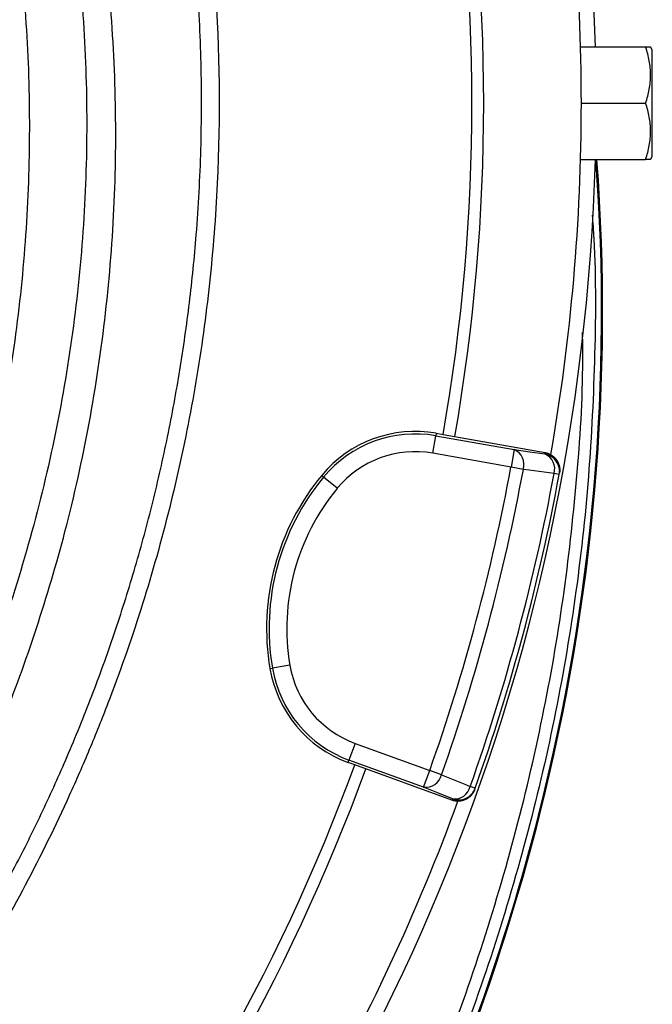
# Model space of a CAD drawing. Header units: millimetres. Extents: x 2187 to 3802, y 1656 to 3856.
# Tile 15 of 21: x 3588 to 3802, y 2351 to 2684. Entities that reach past the tile are written whole.
import ezdxf

# ---------------------------------------------------------------- set-up
doc = ezdxf.new("R2010")
doc.units = ezdxf.units.MM
doc.header["$LTSCALE"] = 2

msp = doc.modelspace()

# ---------------------------------------------------------------- linework, layer by layer
at = {"color": 7, "linetype": 'Continuous', "lineweight": 25}
for p, q in [((3777.84, 2674.61), (3799.83, 2674.61)), ((3802.11, 2673.61), (3801.53, 2674.61)), ((3802.11, 2637.61), (3802.11, 2673.61)), ((3778.11, 2655.61), (3799.83, 2655.61)), ((3777.84, 2636.61), (3799.83, 2636.61)), ((3801.53, 2636.61), (3802.11, 2637.61)), ((3727.87, 2537.27), (3728.92, 2543.18)), ((3729.06, 2544.01), (3728.92, 2543.18)), ((3728.92, 2543.18), (3755.37, 2538.51)), ((3729.06, 2544.01), (3731.4, 2543.6)), ((3731.4, 2543.6), (3765.85, 2537.53)), ((3754.33, 2532.61), (3727.87, 2537.27)), ((3755.37, 2538.51), (3754.33, 2532.61)), ((3765.76, 2537.05), (3765.85, 2537.53)), ((3758.5, 2531.84), (3754.33, 2532.61)), ((3690.33, 2529.78), (3690.98, 2529.24)), ((3770.62, 2530.06), (3768.89, 2530.38)), ((3770.62, 2530.06), (3770.71, 2530.53)), ((3695.6, 2525.42), (3690.98, 2529.24)), ((3672.83, 2464.48), (3673.67, 2464.62)), ((3679.58, 2465.62), (3673.67, 2464.62)), ((3701.6, 2439.21), (3699.55, 2433.58)), ((3701.6, 2439.21), (3726.84, 2430.03)), ((3699.26, 2432.78), (3699.55, 2433.58)), ((3701.49, 2431.97), (3699.26, 2432.78)), ((3724.79, 2424.39), (3699.55, 2433.58)), ((3734.36, 2420.01), (3701.49, 2431.97)), ((3724.79, 2424.39), (3726.84, 2430.03)), ((3730.84, 2428.61), (3726.84, 2430.03)), ((3742.23, 2424.09), (3740.57, 2424.68)), ((3742.07, 2423.64), (3742.23, 2424.09)), ((3734.36, 2420.01), (3734.52, 2420.46)), ((3763.63, 2414.88), (3763.97, 2414.8))]:
    msp.add_line(p, q, dxfattribs=at)
at = {"color": 7, "linetype": 'Continuous', "lineweight": 25, "flags": 128}
for points in [[(3755.37, 2538.51), (3760.68, 2537.77), (3765.76, 2537.05)], [(3768.89, 2530.38), (3760.49, 2531.56), (3758.5, 2531.84)], [(3730.84, 2428.61), (3738.71, 2425.43), (3740.57, 2424.68)], [(3734.52, 2420.46), (3729.76, 2422.38), (3724.79, 2424.39)]]:
    msp.add_lwpolyline(points, dxfattribs=at)
at = {"color": 7, "linetype": 'Continuous', "lineweight": 25}
for centre, radius, start, end in [((3090.11, 2655.61), 693, 1.57108, 87.02226), ((3090.11, 2655.61), 688, 0, 9.93866), ((3090.11, 2655.61), 651, 350.0922, 9.9078), ((3090.11, 2655.61), 655, 350.09164, 9.90836), ((3090.11, 2655.61), 688, 350.06196, 0), ((3090.11, 2655.61), 693, 275.79734, 358.42892), ((3095.46, 2585.05), 689.5, 345.71176, 4.28866), ((3095.46, 2585.05), 689.85, 345.71176, 4.28649), ((3721.93, 2503.59), 41.05, 80, 140.3486), ((3721.93, 2503.59), 40.2, 80, 140.3486), ((3721.93, 2503.59), 34.21, 80, 140.3486), ((3753.2, 2533.42), 5.53, 343.3358, 66.8973), ((3763.59, 2531.96), 5.53, 343.3559, 66.9028), ((3764.72, 2531.15), 6, 349.5643, 80.017), ((3090.11, 2655.61), 675.51, 340.49145, 349.50855), ((3752.73, 2478.06), 81.05, 140.3486, 189.6514), ((3090.11, 2655.61), 679.76, 340.49145, 349.50855), ((3090.11, 2655.61), 690.24, 340.45336, 349.54664), ((3090.11, 2655.61), 692, 340.45336, 349.54664), ((3752.73, 2478.06), 80.2, 140.3486, 189.6514), ((3752.73, 2478.06), 74.21, 140.3486, 189.6514), ((3713.3, 2471.36), 41.05, 189.6514, 250), ((3713.3, 2471.36), 40.2, 189.6514, 250), ((3713.3, 2471.36), 34.21, 189.6514, 250), ((3090.11, 2655.61), 651, 320.0922, 339.9078), ((3090.11, 2655.61), 655, 320.09164, 339.90836), ((3725.46, 2429.89), 5.53, 263.1027, 346.6642), ((3735.19, 2425.95), 5.53, 263.0972, 346.6441), ((3736.57, 2426.1), 6, 249.983, 340.4357), ((3090.11, 2655.61), 688, 320.06348, 339.94874), ((3042.21, 2598.61), 744.45, 324.7435, 345.71176), ((3042.21, 2598.61), 744.8, 324.70552, 345.71176)]:
    msp.add_arc(centre, radius, start, end, dxfattribs=at)
for points, knots in [([(3212.11, 3208.47), (3234.13, 3203.59), (3255.72, 3197.43), (3287.48, 3186.3), (3297.96, 3182.27), (3313.52, 3175.75), (3318.67, 3173.49), (3328.94, 3168.82), (3334.03, 3166.42), (3359.23, 3154.03), (3378.63, 3143.02), (3415.97, 3118.82), (3433.89, 3105.64), (3459.67, 3084.24), (3468.07, 3076.83), (3480.4, 3065.29), (3484.46, 3061.37), (3492.44, 3053.44), (3496.36, 3049.43), (3515.64, 3029.1), (3529.98, 3012.05), (3556.57, 2976.39), (3568.81, 2957.79), (3582.78, 2933.56), (3585.51, 2928.66), (3590.82, 2918.77), (3593.42, 2913.77), (3600.97, 2898.64), (3605.69, 2888.46), (3618.88, 2857.61), (3626.39, 2836.66), (3638.94, 2793.99), (3643.97, 2772.27), (3648.65, 2744.63), (3649.51, 2739.08), (3650.67, 2730.72), (3651.04, 2727.92), (3651.73, 2722.32), (3652.05, 2719.53), (3653.57, 2705.54), (3654.45, 2694.34), (3656.09, 2660.72), (3655.85, 2638.27), (3653.87, 2610.17), (3653.39, 2604.54), (3652.26, 2593.36), (3651.62, 2587.78), (3649.44, 2571.13), (3647.66, 2560.1), (3641.36, 2527.26), (3635.89, 2505.68), (3625.76, 2473.78), (3622.06, 2463.23), (3616.03, 2447.52), (3613.93, 2442.3), (3609.58, 2431.91), (3607.32, 2426.74), (3595.67, 2401.1), (3585.16, 2381.21), (3573.45, 2361.93)], [0, 0, 0, 0, 0.0625, 0.0625, 0.09375, 0.09375, 0.109375, 0.109375, 0.125, 0.125, 0.1875, 0.1875, 0.25, 0.25, 0.28125, 0.28125, 0.296875, 0.296875, 0.3125, 0.3125, 0.375, 0.375, 0.4375, 0.4375, 0.453125, 0.453125, 0.46875, 0.46875, 0.5, 0.5, 0.5625, 0.5625, 0.625, 0.625, 0.640625, 0.640625, 0.648437, 0.648437, 0.65625, 0.65625, 0.6875, 0.6875, 0.75, 0.75, 0.765625, 0.765625, 0.78125, 0.78125, 0.8125, 0.8125, 0.875, 0.875, 0.90625, 0.90625, 0.921875, 0.921875, 0.9375, 0.9375, 1, 1, 1, 1]), ([(3568.34, 2365.03), (3571.72, 2370.73), (3578.49, 2382.13), (3587.87, 2399.71), (3596.69, 2417.61), (3605.17, 2436.55), (3613.23, 2456.51), (3620.75, 2477.53), (3627.47, 2498.95), (3633.35, 2520.73), (3638.38, 2542.91), (3642.53, 2565.39), (3645.76, 2588.14), (3648.27, 2613.01), (3649.72, 2640.03), (3649.78, 2669.13), (3648.31, 2698.33), (3645.52, 2725.45), (3641.76, 2750.46), (3637.34, 2773.31), (3631.95, 2796.09), (3625.57, 2818.74), (3618.18, 2841.31), (3609.79, 2863.66), (3600.4, 2885.77), (3590.17, 2907.23), (3579.17, 2928.02), (3567.44, 2948.12), (3554.81, 2967.83), (3541.3, 2987.1), (3526.85, 3005.95), (3511.54, 3024.27), (3495.36, 3042.02), (3478.61, 3058.88), (3461.34, 3074.86), (3443.62, 3089.95), (3425.18, 3104.37), (3406.04, 3118.08), (3386.18, 3131.1), (3365.62, 3143.25), (3350.43, 3151.67), (3341.98, 3155.73), (3340.75, 3156.32)], [0, 0, 0, 0, 0.021499, 0.042998, 0.064606, 0.086214, 0.110282, 0.134426, 0.158608, 0.18307, 0.207573, 0.232361, 0.25719, 0.282104, 0.313416, 0.344899, 0.376468, 0.408209, 0.433291, 0.458459, 0.483672, 0.509202, 0.534777, 0.560677, 0.586624, 0.612667, 0.637749, 0.662917, 0.688129, 0.713658, 0.739232, 0.76513, 0.791075, 0.817116, 0.842201, 0.867373, 0.892589, 0.918122, 0.943701, 0.969605, 0.995556, 1, 1, 1, 1]), ([(3572.33, 2423.7), (3575.68, 2431.1), (3583.73, 2448.92), (3594.16, 2478.01), (3604.23, 2511.82), (3612.13, 2547.4), (3617.68, 2584.64), (3620.62, 2622.2), (3620.93, 2659.82), (3618.6, 2697.15), (3613.64, 2734.07), (3606.17, 2770.47), (3596.23, 2806.37), (3583.79, 2841.47), (3570.92, 2871.75), (3561.39, 2889.87), (3557.64, 2897)], [0, 0, 0, 0, 0.049519, 0.119096, 0.188479, 0.26507, 0.341929, 0.418881, 0.495743, 0.572336, 0.647905, 0.72373, 0.799637, 0.875454, 0.951017, 1, 1, 1, 1]), ([(3550.04, 2893.46), (3551.57, 2890.71), (3559.06, 2877.21), (3570.24, 2851.86), (3583.41, 2817.56), (3593.96, 2782.39), (3602.07, 2746.64), (3607.66, 2710.44), (3610.69, 2673.95), (3611.18, 2637.35), (3609.09, 2600.8), (3604.46, 2564.47), (3597.3, 2528.52), (3587.59, 2493.15), (3576.21, 2460.02), (3566.93, 2439.18), (3562.64, 2429.55)], [0, 0, 0, 0, 0.0195077, 0.0957538, 0.1719977, 0.2482438, 0.3244877, 0.4007338, 0.4769777, 0.5532237, 0.6294676, 0.7057137, 0.7819576, 0.8582037, 0.9344476, 1, 1, 1, 1]), ([(3547.88, 2436.43), (3552.34, 2447.26), (3561.34, 2469.1), (3572.03, 2503.02), (3580.59, 2537.76), (3586.75, 2573.08), (3590.56, 2608.77), (3591.99, 2644.59), (3591, 2680.39), (3587.54, 2716.04), (3581.69, 2751.43), (3573.49, 2786.4), (3562.97, 2820.69), (3550.35, 2854.2), (3540.05, 2875.68), (3534.91, 2886.4)], [0, 0, 0, 0, 0.075598, 0.152409, 0.229292, 0.306438, 0.383673, 0.46082, 0.537704, 0.61464, 0.691838, 0.769125, 0.846324, 0.923262, 1, 1, 1, 1]), ([(3799.83, 2655.61), (3800.35, 2657.16), (3800.78, 2658.73), (3801.37, 2661.88), (3801.53, 2663.48), (3801.53, 2665.9), (3801.49, 2666.71), (3801.34, 2668.32), (3801.22, 2669.12), (3800.78, 2671.49), (3800.35, 2673.06), (3799.83, 2674.61)], [0, 0, 0, 0, 0.25, 0.25, 0.5, 0.5, 0.625, 0.625, 0.75, 0.75, 1, 1, 1, 1]), ([(3799.83, 2674.61), (3800.06, 2674.61), (3800.77, 2674.61), (3801.49, 2674.61), (3801.43, 2674.61), (3801.41, 2674.61)], [0, 0, 0, 0, 0.235758, 0.73738, 1, 1, 1, 1]), ([(3799.83, 2636.61), (3800.35, 2638.16), (3800.78, 2639.73), (3801.37, 2642.88), (3801.53, 2644.48), (3801.53, 2646.9), (3801.49, 2647.71), (3801.34, 2649.32), (3801.22, 2650.12), (3800.78, 2652.49), (3800.35, 2654.06), (3799.83, 2655.61)], [0, 0, 0, 0, 0.25, 0.25, 0.5, 0.5, 0.625, 0.625, 0.75, 0.75, 1, 1, 1, 1]), ([(3801.41, 2636.61), (3801.43, 2636.61), (3801.5, 2636.61), (3800.79, 2636.61), (3800.06, 2636.61), (3799.83, 2636.61)], [0, 0, 0, 0, 0.249762, 0.76424, 1, 1, 1, 1]), ([(3765.85, 2537.53), (3766.24, 2537.46), (3766.62, 2537.35), (3767.35, 2537.06), (3767.71, 2536.88), (3768.37, 2536.46), (3768.68, 2536.21), (3769.25, 2535.67), (3769.51, 2535.36), (3769.96, 2534.72), (3770.15, 2534.37), (3770.47, 2533.65), (3770.59, 2533.27), (3770.75, 2532.5), (3770.8, 2532.11), (3770.81, 2531.31), (3770.78, 2530.92), (3770.71, 2530.53)], [0, 0, 0, 0, 0.125, 0.125, 0.25, 0.25, 0.375, 0.375, 0.5, 0.5, 0.625, 0.625, 0.75, 0.75, 0.875, 0.875, 1, 1, 1, 1]), ([(3742.07, 2423.64), (3741.93, 2423.26), (3741.77, 2422.91), (3741.36, 2422.23), (3741.13, 2421.91), (3740.59, 2421.33), (3740.3, 2421.06), (3739.67, 2420.59), (3739.33, 2420.39), (3738.62, 2420.05), (3738.25, 2419.92), (3737.48, 2419.73), (3737.08, 2419.67), (3736.3, 2419.64), (3735.9, 2419.66), (3735.12, 2419.77), (3734.74, 2419.87), (3734.36, 2420.01)], [0, 0, 0, 0, 0.125, 0.125, 0.25, 0.25, 0.375, 0.375, 0.5, 0.5, 0.625, 0.625, 0.75, 0.75, 0.875, 0.875, 1, 1, 1, 1])]:
    msp.add_open_spline(points, degree=3, knots=knots, dxfattribs=at)
at = {"color": 8, "linetype": 'Continuous', "lineweight": 25}
for points, knots in [([(3781.79, 2617.77), (3781.97, 2615.12), (3783.12, 2598.66), (3782.81, 2568.26), (3780.74, 2526.77), (3775.98, 2485.56), (3768.77, 2444.7), (3759.06, 2404.29), (3747, 2364.37), (3732.68, 2325.12), (3716.17, 2286.74), (3697.63, 2249.37), (3676.77, 2213.11), (3660.86, 2187.67), (3651.32, 2174.7), (3650.11, 2173.05)], [0, 0, 0, 0, 0.0168448, 0.1048298, 0.1928138, 0.2806346, 0.3681374, 0.456157, 0.5444552, 0.6329038, 0.7213621, 0.809683, 0.8977177, 0.9870133, 1, 1, 1, 1]), ([(3650.11, 2179.79), (3650.16, 2179.87), (3658.53, 2191.31), (3673.18, 2214.98), (3693.85, 2250.77), (3712.07, 2287.39), (3728.46, 2325.28), (3742.81, 2364.41), (3755.04, 2404.68), (3764.76, 2445.1), (3771.99, 2485.53), (3776.55, 2525.82), (3778.75, 2556.74), (3778.58, 2574.17), (3778.54, 2578.09)], [0, 0, 0, 0, 0.000655, 0.100142, 0.196346, 0.292624, 0.388827, 0.487842, 0.586936, 0.685941, 0.78136, 0.876863, 0.972282, 1, 1, 1, 1])]:
    msp.add_open_spline(points, degree=3, knots=knots, dxfattribs=at)

doc.saveas('drawing.dxf')
